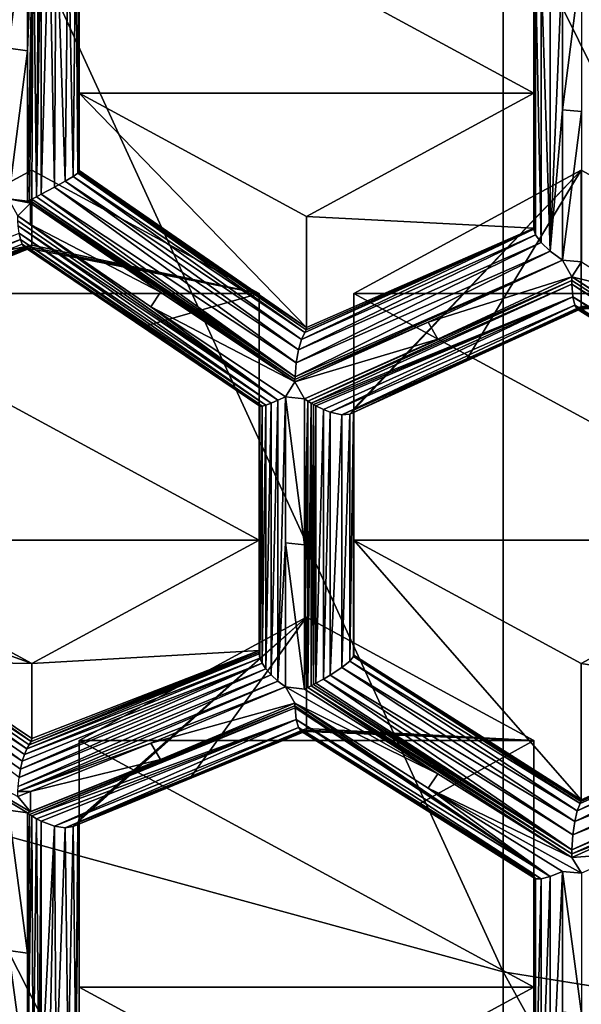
# Model space of a CAD drawing. Header units: metres. Extents: x -27 to 80, y -171 to 27.
# Tile 13 of 117: x -4.38 to -2.9, y -161.86 to -159.26. Entities that reach past the tile are written whole.
import ezdxf

# ---------------------------------------------------------------- set-up
doc = ezdxf.new("R2010")
doc.units = ezdxf.units.M
doc.layers.add('solid_509380_SW0003', color=7, linetype='CONTINUOUS')

msp = doc.modelspace()

# ---------------------------------------------------------------- linework, layer by layer
at = {"layer": 'solid_509380_SW0003'}
for points in [[(-3.105829, -161.772476, 244.898605), (-3.105829, -158.911575, 248.422852), (-4.592201, -158.535446, 248.086533)], [(-4.592201, -161.366028, 244.599655), (-3.105829, -161.772476, 244.898605), (-4.592201, -158.535446, 248.086533)], [(-4.225, -159.453323, 220.33876), (-4.225, -158.980087, 219.613312), (-4.225, -158.802292, 220.101807)], [(-3.025, -159.453323, 220.33876), (-4.225, -159.453323, 220.33876), (-4.225, -158.802292, 220.101807)], [(-3.025, -158.802292, 220.101807), (-3.025, -159.453323, 220.33876), (-4.225, -158.802292, 220.101807)], [(-3.025, -158.802292, 220.101807), (-3.025, -159.126419, 219.211258), (-3.025, -159.453323, 220.33876)], [(-1.566314, -162.019165, 245.080048), (-1.566314, -159.139847, 248.626984), (-3.105829, -158.911575, 248.422852)], [(-3.105829, -161.772476, 244.898605), (-1.566314, -162.019165, 245.080048), (-3.105829, -158.911575, 248.422852)], [(-4.361344, -158.941299, 219.510315), (-4.411765, -159.335098, 219.617416), (-4.411765, -158.934448, 219.529129)], [(-4.361344, -159.341919, 219.598694), (-4.411765, -159.335098, 219.617416), (-4.361344, -158.941299, 219.510315)], [(-4.361344, -159.341919, 219.598694), (-4.361344, -158.941299, 219.510315), (-4.346598, -158.951584, 219.507813)], [(-4.346598, -158.951584, 219.507813), (-4.355688, -159.736206, 219.698822), (-4.361344, -159.739029, 219.701706)], [(-4.361344, -159.341919, 219.598694), (-4.346598, -158.951584, 219.507813), (-4.361344, -159.739029, 219.701706)], [(-4.346598, -158.951584, 219.507813), (-4.349927, -159.733292, 219.696289), (-4.355688, -159.736206, 219.698822)], [(-4.346598, -158.951584, 219.507813), (-4.337505, -159.726959, 219.692062), (-4.349927, -159.733292, 219.696289)], [(-4.346598, -158.951584, 219.507813), (-4.331458, -158.961105, 219.507553), (-4.337505, -159.726959, 219.692062)], [(-4.331458, -158.961105, 219.507553), (-4.328225, -158.963013, 219.507782), (-4.337505, -159.726959, 219.692062)], [(-4.328225, -158.963013, 219.507782), (-4.325, -158.964874, 219.508102), (-4.337505, -159.726959, 219.692062)], [(-4.325, -158.964874, 219.508102), (-4.325001, -159.720474, 219.689453), (-4.337505, -159.726959, 219.692062)], [(-4.325, -158.964874, 219.508102), (-4.304426, -158.975693, 219.512497), (-4.325001, -159.720474, 219.689453)], [(-4.304426, -158.975693, 219.512497), (-4.290499, -159.702026, 219.69072), (-4.325001, -159.720474, 219.689453)], [(-4.304426, -158.975693, 219.512497), (-4.285477, -158.983963, 219.520325), (-4.290499, -159.702026, 219.69072)], [(-4.285477, -158.983963, 219.520325), (-4.261764, -159.685928, 219.703293), (-4.290499, -159.702026, 219.69072)], [(-4.285477, -158.983963, 219.520325), (-4.254225, -158.992859, 219.543808), (-4.261764, -159.685928, 219.703293)], [(-4.254225, -158.992859, 219.543808), (-4.240568, -159.673294, 219.724609), (-4.261764, -159.685928, 219.703293)], [(-4.254225, -158.992859, 219.543808), (-4.233817, -158.99205, 219.573868), (-4.240568, -159.673294, 219.724609)], [(-4.233817, -158.99205, 219.573868), (-4.228157, -159.664948, 219.752029), (-4.240568, -159.673294, 219.724609)], [(-4.233817, -158.99205, 219.573868), (-4.225209, -158.982437, 219.607208), (-4.228157, -159.664948, 219.752029)], [(-4.225209, -158.982437, 219.607208), (-4.225793, -159.662033, 219.764038), (-4.228157, -159.664948, 219.752029)], [(-4.225, -158.980087, 219.613312), (-4.225, -159.320404, 219.689331), (-4.225793, -159.662033, 219.764038)], [(-4.225052, -158.981232, 219.61026), (-4.225, -158.980087, 219.613312), (-4.225793, -159.662033, 219.764038)], [(-4.225209, -158.982437, 219.607208), (-4.225052, -158.981232, 219.61026), (-4.225793, -159.662033, 219.764038)], [(-4.225, -159.453323, 220.33876), (-4.225, -159.320404, 219.689331), (-4.225, -158.980087, 219.613312)], [(-2.94958, -159.097748, 219.080475), (-2.94958, -159.497696, 219.170868), (-2.981488, -159.87056, 219.28363)], [(-2.981342, -159.113831, 219.09845), (-2.94958, -159.097748, 219.080475), (-2.981488, -159.87056, 219.28363)], [(-2.89916, -159.102127, 219.068451), (-2.94958, -159.497696, 219.170868), (-2.94958, -159.097748, 219.080475)], [(-2.89916, -159.50206, 219.158905), (-2.94958, -159.497696, 219.170868), (-2.89916, -159.102127, 219.068451)], [(-3.025, -159.453323, 220.33876), (-3.025, -159.126419, 219.211258), (-3.025, -159.129974, 219.198914)], [(-3.025, -159.453323, 220.33876), (-3.025, -159.129974, 219.198914), (-3.025, -159.131683, 219.186646)], [(-3.020243, -159.13118, 219.155396), (-3.020301, -159.827454, 219.325821), (-3.025, -159.812332, 219.353073)], [(-3.020243, -159.13118, 219.155396), (-3.025, -159.812332, 219.353073), (-3.025, -159.473267, 219.264694)], [(-3.020243, -159.13118, 219.155396), (-3.025, -159.473267, 219.264694), (-3.025, -159.131683, 219.186646)], [(-3.025, -159.453323, 220.33876), (-3.025, -159.131683, 219.186646), (-3.025, -159.473267, 219.264694)], [(-3.020243, -159.13118, 219.155396), (-3.005636, -159.847504, 219.301453), (-3.020301, -159.827454, 219.325821)], [(-3.020243, -159.13118, 219.155396), (-3.005495, -159.125214, 219.124634), (-3.005636, -159.847504, 219.301453)], [(-3.005495, -159.125214, 219.124634), (-2.981488, -159.87056, 219.28363), (-3.005636, -159.847504, 219.301453)], [(-3.005495, -159.125214, 219.124634), (-2.981342, -159.113831, 219.09845), (-2.981488, -159.87056, 219.28363)], [(-4.361344, -159.341919, 219.598694), (-4.411765, -159.732239, 219.720367), (-4.411765, -159.335098, 219.617416)], [(-4.225, -159.320404, 219.689331), (-4.225, -159.658157, 219.776016), (-4.225793, -159.662033, 219.764038)], [(-4.225, -159.453323, 220.33876), (-4.225, -159.658157, 219.776016), (-4.225, -159.320404, 219.689331)], [(-4.361344, -159.341919, 219.598694), (-4.361344, -159.739029, 219.701706), (-4.411765, -159.732239, 219.720367)], [(-4.225, -159.453323, 220.33876), (-3.625, -160.072403, 219.650711), (-4.225, -159.658157, 219.776016)], [(-3.625, -159.778854, 220.457245), (-3.625, -160.072403, 219.650711), (-4.225, -159.453323, 220.33876)], [(-3.025, -159.453323, 220.33876), (-3.625, -159.778854, 220.457245), (-4.225, -159.453323, 220.33876)], [(-3.025, -159.453323, 220.33876), (-3.025, -159.809967, 219.358932), (-3.625, -159.778854, 220.457245)], [(-3.025, -159.453323, 220.33876), (-3.025, -159.473267, 219.264694), (-3.025, -159.809967, 219.358932)], [(-3.025, -159.473267, 219.264694), (-3.025, -159.812332, 219.353073), (-3.025, -159.811096, 219.355972)], [(-3.025, -159.473267, 219.264694), (-3.025, -159.811096, 219.355972), (-3.025, -159.809967, 219.358932)], [(-2.94958, -159.497696, 219.170868), (-2.94958, -159.894226, 219.275314), (-2.981488, -159.87056, 219.28363)], [(-2.89916, -159.50206, 219.158905), (-2.94958, -159.894226, 219.275314), (-2.94958, -159.497696, 219.170868)], [(-2.89916, -159.50206, 219.158905), (-2.89916, -159.89856, 219.263382), (-2.94958, -159.894226, 219.275314)], [(-4.35, -159.656784, 220.412811), (-4.95, -159.9823, 220.531296), (-4.35, -159.854874, 219.868576)], [(-4.35, -159.656784, 220.412811), (-3.75, -159.9823, 220.531296), (-4.95, -159.9823, 220.531296)], [(-4.35, -159.656784, 220.412811), (-4.35, -159.854874, 219.868576), (-3.75, -159.9823, 220.531296)], [(-4.261764, -159.685928, 219.703293), (-4.240568, -159.673294, 219.724609), (-3.638276, -160.104126, 219.6008)], [(-4.240568, -159.673294, 219.724609), (-4.228157, -159.664948, 219.752029), (-3.629645, -160.085403, 219.622818)], [(-4.240568, -159.673294, 219.724609), (-3.629645, -160.085403, 219.622818), (-3.638276, -160.104126, 219.6008)], [(-4.225793, -159.662033, 219.764038), (-3.625, -160.072403, 219.650711), (-4.228157, -159.664948, 219.752029)], [(-4.228157, -159.664948, 219.752029), (-3.626195, -160.078491, 219.636002), (-3.629645, -160.085403, 219.622818)], [(-4.228157, -159.664948, 219.752029), (-3.928158, -159.869675, 219.695969), (-3.626195, -160.078491, 219.636002)], [(-4.228157, -159.664948, 219.752029), (-3.625, -160.072403, 219.650711), (-3.928158, -159.869675, 219.695969)], [(-4.225, -159.658157, 219.776016), (-3.625, -160.072403, 219.650711), (-4.225793, -159.662033, 219.764038)], [(-2.9, -159.656784, 220.412811), (-3.500788, -160.290436, 219.68605), (-3.201396, -160.155884, 219.550323)], [(-2.9, -159.656784, 220.412811), (-3.500197, -160.287964, 219.691833), (-3.500788, -160.290436, 219.68605)], [(-2.9, -159.656784, 220.412811), (-3.5, -160.285706, 219.697693), (-3.500197, -160.287964, 219.691833)], [(-2.9, -159.656784, 220.412811), (-3.5, -159.9823, 220.531296), (-3.5, -160.285706, 219.697693)], [(-2.9, -159.656784, 220.412811), (-2.3, -159.9823, 220.531296), (-3.5, -159.9823, 220.531296)], [(-2.9, -159.656784, 220.412811), (-3.201396, -160.155884, 219.550323), (-2.9, -160.016647, 219.424088)], [(-2.9, -159.656784, 220.412811), (-2.9, -160.016647, 219.424088), (-2.3, -159.9823, 220.531296)], [(-4.325001, -159.720474, 219.689453), (-4.290499, -159.702026, 219.69072), (-3.651918, -160.165115, 219.577072)], [(-4.290499, -159.702026, 219.69072), (-4.261764, -159.685928, 219.703293), (-3.646022, -160.131363, 219.584717)], [(-4.290499, -159.702026, 219.69072), (-3.646022, -160.131363, 219.584717), (-3.651918, -160.165115, 219.577072)], [(-4.261764, -159.685928, 219.703293), (-3.638276, -160.104126, 219.6008), (-3.646022, -160.131363, 219.584717)], [(-4.349927, -159.733292, 219.696289), (-4.337505, -159.726959, 219.692062), (-3.655123, -160.202637, 219.579681)], [(-4.337505, -159.726959, 219.692062), (-4.325001, -159.720474, 219.689453), (-3.655123, -160.202637, 219.579681)], [(-4.325001, -159.720474, 219.689453), (-3.651918, -160.165115, 219.577072), (-3.655123, -160.202637, 219.579681)], [(-4.353819, -159.744232, 219.700119), (-4.386555, -159.777802, 219.722855), (-4.411765, -159.732239, 219.720367)], [(-4.353819, -159.744232, 219.700119), (-4.411765, -159.732239, 219.720367), (-4.361344, -159.739029, 219.701706)], [(-4.353819, -159.744232, 219.700119), (-4.353832, -159.8004, 219.715973), (-4.386555, -159.777802, 219.722855)], [(-4.353819, -159.744232, 219.700119), (-4.361344, -159.739029, 219.701706), (-4.355688, -159.736206, 219.698822)], [(-4.355688, -159.736206, 219.698822), (-4.349927, -159.733292, 219.696289), (-3.655347, -160.209274, 219.581284)], [(-4.355688, -159.736206, 219.698822), (-3.655347, -160.209274, 219.581284), (-3.655462, -160.215851, 219.583221)], [(-4.010546, -159.97879, 219.635132), (-4.355688, -159.736206, 219.698822), (-3.655462, -160.215851, 219.583221)], [(-4.010546, -159.97879, 219.635132), (-4.353819, -159.744232, 219.700119), (-4.355688, -159.736206, 219.698822)], [(-4.010546, -159.97879, 219.635132), (-4.353832, -159.8004, 219.715973), (-4.353819, -159.744232, 219.700119)], [(-4.349927, -159.733292, 219.696289), (-3.655123, -160.202637, 219.579681), (-3.655347, -160.209274, 219.581284)], [(-3.701005, -160.264191, 219.616959), (-4.386549, -159.790894, 219.727402), (-4.386555, -159.777802, 219.722855)], [(-4.353832, -159.8004, 219.715973), (-3.701005, -160.264191, 219.616959), (-4.386555, -159.777802, 219.722855)], [(-3.625, -159.778854, 220.457245), (-3.025, -159.809967, 219.358932), (-3.625, -160.072403, 219.650711)], [(-3.701005, -160.264191, 219.616959), (-4.386001, -159.803375, 219.7332), (-4.386549, -159.790894, 219.727402)], [(-3.7184, -160.271606, 219.633118), (-4.383759, -159.823364, 219.74614), (-4.386001, -159.803375, 219.7332)], [(-3.7184, -160.271606, 219.633118), (-4.386001, -159.803375, 219.7332), (-3.701005, -160.264191, 219.616959)], [(-4.353832, -159.8004, 219.715973), (-4.035759, -160.017593, 219.656204), (-3.701005, -160.264191, 219.616959)], [(-4.010546, -159.97879, 219.635132), (-4.035759, -160.017593, 219.656204), (-4.353832, -159.8004, 219.715973)], [(-4.383759, -159.823364, 219.74614), (-4.380121, -159.83963, 219.761581), (-5.05, -160.092163, 220.125809)], [(-3.732288, -160.276749, 219.651764), (-4.380121, -159.83963, 219.761581), (-4.383759, -159.823364, 219.74614)], [(-3.732288, -160.276749, 219.651764), (-4.383759, -159.823364, 219.74614), (-3.7184, -160.271606, 219.633118)], [(-3.020301, -159.827454, 219.325821), (-3.646022, -160.131363, 219.584717), (-3.638276, -160.104126, 219.6008)], [(-3.020301, -159.827454, 219.325821), (-3.005636, -159.847504, 219.301453), (-3.646022, -160.131363, 219.584717)], [(-3.638276, -160.104126, 219.6008), (-3.629645, -160.085403, 219.622818), (-3.025, -159.812332, 219.353073)], [(-3.020301, -159.827454, 219.325821), (-3.638276, -160.104126, 219.6008), (-3.025, -159.812332, 219.353073)], [(-3.629645, -160.085403, 219.622818), (-3.025, -159.809967, 219.358932), (-3.32834, -159.950058, 219.486069)], [(-3.626195, -160.078491, 219.636002), (-3.025, -159.809967, 219.358932), (-3.629645, -160.085403, 219.622818)], [(-3.629645, -160.085403, 219.622818), (-3.025, -159.811096, 219.355972), (-3.025, -159.812332, 219.353073)], [(-3.629645, -160.085403, 219.622818), (-3.32834, -159.950058, 219.486069), (-3.025, -159.811096, 219.355972)], [(-3.625, -160.072403, 219.650711), (-3.025, -159.809967, 219.358932), (-3.626195, -160.078491, 219.636002)], [(-3.32834, -159.950058, 219.486069), (-3.025, -159.809967, 219.358932), (-3.025, -159.811096, 219.355972)], [(-4.380121, -159.83963, 219.761581), (-5.013896, -160.107513, 220.137894), (-5.05, -160.092163, 220.125809)], [(-4.380121, -159.83963, 219.761581), (-4.375324, -159.851929, 219.778763), (-5.013896, -160.107513, 220.137894)], [(-4.375324, -159.851929, 219.778763), (-4.369638, -159.860046, 219.796875), (-5.013896, -160.107513, 220.137894)], [(-4.35, -159.854874, 219.868576), (-4.652596, -159.979874, 220.035919), (-4.963321, -160.110184, 220.184433)], [(-4.351736, -159.860458, 219.850281), (-4.35, -159.854874, 219.868576), (-4.963321, -160.110184, 220.184433)], [(-4.95, -159.9823, 220.531296), (-4.652596, -159.979874, 220.035919), (-4.35, -159.854874, 219.868576)], [(-3.742257, -160.279526, 219.67186), (-4.375324, -159.851929, 219.778763), (-4.380121, -159.83963, 219.761581)], [(-3.742257, -160.279526, 219.67186), (-4.380121, -159.83963, 219.761581), (-3.732288, -160.276749, 219.651764)], [(-3.74813, -160.279968, 219.692368), (-4.369638, -159.860046, 219.796875), (-4.375324, -159.851929, 219.778763)], [(-3.74813, -160.279968, 219.692368), (-4.375324, -159.851929, 219.778763), (-3.742257, -160.279526, 219.67186)], [(-3.75, -159.9823, 220.531296), (-4.35, -159.854874, 219.868576), (-4.351736, -159.860458, 219.850281)], [(-3.005636, -159.847504, 219.301453), (-3.651918, -160.165115, 219.577072), (-3.646022, -160.131363, 219.584717)], [(-3.005636, -159.847504, 219.301453), (-2.981488, -159.87056, 219.28363), (-3.651918, -160.165115, 219.577072)], [(-4.369638, -159.860046, 219.796875), (-4.984292, -160.113251, 220.158569), (-5.013896, -160.107513, 220.137894)], [(-4.369638, -159.860046, 219.796875), (-4.363328, -159.863922, 219.815216), (-4.984292, -160.113251, 220.158569)], [(-4.356705, -159.863708, 219.832962), (-4.963321, -160.110184, 220.184433), (-4.984292, -160.113251, 220.158569)], [(-4.363328, -159.863922, 219.815216), (-4.356705, -159.863708, 219.832962), (-4.984292, -160.113251, 220.158569)], [(-4.356705, -159.863708, 219.832962), (-4.351736, -159.860458, 219.850281), (-4.963321, -160.110184, 220.184433)], [(-3.74813, -160.279968, 219.692368), (-4.363328, -159.863922, 219.815216), (-4.369638, -159.860046, 219.796875)], [(-4.054954, -160.069687, 219.776413), (-4.356705, -159.863708, 219.832962), (-4.363328, -159.863922, 219.815216)], [(-3.74813, -160.279968, 219.692368), (-3.75, -160.27832, 219.712082), (-4.363328, -159.863922, 219.815216)], [(-3.75, -160.27652, 219.72142), (-4.363328, -159.863922, 219.815216), (-3.75, -160.27832, 219.712082)], [(-3.75, -160.273666, 219.730789), (-4.054954, -160.069687, 219.776413), (-4.363328, -159.863922, 219.815216)], [(-3.75, -160.27652, 219.72142), (-3.75, -160.273666, 219.730789), (-4.363328, -159.863922, 219.815216)], [(-3.75, -159.9823, 220.531296), (-4.351736, -159.860458, 219.850281), (-4.356705, -159.863708, 219.832962)], [(-3.75, -159.9823, 220.531296), (-4.356705, -159.863708, 219.832962), (-4.054954, -160.069687, 219.776413)], [(-3.928158, -159.869675, 219.695969), (-3.625, -160.072403, 219.650711), (-3.626195, -160.078491, 219.636002)], [(-2.981488, -159.87056, 219.28363), (-3.655123, -160.202637, 219.579681), (-3.651918, -160.165115, 219.577072)], [(-2.981488, -159.87056, 219.28363), (-2.94958, -159.894226, 219.275314), (-3.655123, -160.202637, 219.579681)], [(-2.94958, -159.894226, 219.275314), (-3.655347, -160.209274, 219.581284), (-3.655123, -160.202637, 219.579681)], [(-2.94958, -159.894226, 219.275314), (-3.303892, -160.058243, 219.42276), (-3.655347, -160.209274, 219.581284)], [(-2.94958, -159.894226, 219.275314), (-2.92437, -159.938507, 219.281296), (-3.303892, -160.058243, 219.42276)], [(-2.89916, -159.89856, 219.263382), (-2.92437, -159.938507, 219.281296), (-2.94958, -159.894226, 219.275314)], [(-2.781352, -159.973953, 219.255066), (-2.92437, -159.938507, 219.281296), (-2.89916, -159.89856, 219.263382)], [(-3.630252, -160.260193, 219.589066), (-3.27868, -160.102554, 219.42868), (-2.9244, -159.948395, 219.284576)], [(-3.62147, -160.266068, 219.588501), (-3.630252, -160.260193, 219.589066), (-2.9244, -159.948395, 219.284576)], [(-3.62147, -160.266068, 219.588501), (-2.9244, -159.948395, 219.284576), (-2.92423, -159.957962, 219.288605)], [(-3.612534, -160.271637, 219.588684), (-3.62147, -160.266068, 219.588501), (-2.92423, -159.957962, 219.288605)], [(-3.612534, -160.271637, 219.588684), (-2.92423, -159.957962, 219.288605), (-2.9217, -159.990921, 219.310638)], [(-3.303892, -160.058243, 219.42276), (-2.92437, -159.938507, 219.281296), (-3.27868, -160.102554, 219.42868)], [(-3.27868, -160.102554, 219.42868), (-2.92437, -159.938507, 219.281296), (-2.9244, -159.948395, 219.284576)], [(-2.236281, -160.390396, 219.263), (-2.9244, -159.948395, 219.284576), (-2.92437, -159.938507, 219.281296)], [(-2.236281, -160.390396, 219.263), (-2.92423, -159.957962, 219.288605), (-2.9244, -159.948395, 219.284576)], [(-2.781353, -160.029968, 219.271408), (-2.236281, -160.390396, 219.263), (-2.92437, -159.938507, 219.281296)], [(-2.781352, -159.973953, 219.255066), (-2.781353, -160.029968, 219.271408), (-2.92437, -159.938507, 219.281296)], [(-2.25262, -160.397537, 219.273911), (-2.9217, -159.990921, 219.310638), (-2.92423, -159.957962, 219.288605)], [(-2.25262, -160.397537, 219.273911), (-2.92423, -159.957962, 219.288605), (-2.236281, -160.390396, 219.263)], [(-4.95, -159.9823, 220.531296), (-3.75, -159.9823, 220.531296), (-3.75, -160.633331, 220.76825)], [(-4.95, -159.9823, 220.531296), (-3.75, -160.633331, 220.76825), (-4.95, -160.633331, 220.76825)], [(-3.75, -159.9823, 220.531296), (-4.054954, -160.069687, 219.776413), (-3.75, -160.273666, 219.730789)], [(-4.010546, -159.97879, 219.635132), (-3.655462, -160.215851, 219.583221), (-4.035759, -160.017593, 219.656204)], [(-3.75, -159.9823, 220.531296), (-3.75, -160.273666, 219.730789), (-3.75, -160.633331, 220.76825)], [(-3.5, -159.9823, 220.531296), (-3.5, -160.936752, 219.934647), (-3.5, -160.285706, 219.697693)], [(-3.5, -159.9823, 220.531296), (-3.5, -160.633331, 220.76825), (-3.5, -160.936752, 219.934647)], [(-3.5, -159.9823, 220.531296), (-2.3, -159.9823, 220.531296), (-2.3, -160.633331, 220.76825)], [(-3.5, -159.9823, 220.531296), (-2.3, -160.633331, 220.76825), (-3.5, -160.633331, 220.76825)], [(-2.3, -159.9823, 220.531296), (-2.900755, -160.020477, 219.412292), (-2.90298, -160.023346, 219.40065)], [(-2.3, -159.9823, 220.531296), (-2.90298, -160.023346, 219.40065), (-2.602469, -160.213959, 219.384216)], [(-2.3, -159.9823, 220.531296), (-2.9, -160.016647, 219.424088), (-2.900755, -160.020477, 219.412292)], [(-3.606264, -160.275314, 219.589264), (-3.612534, -160.271637, 219.588684), (-2.9217, -159.990921, 219.310638)], [(-3.606264, -160.275314, 219.589264), (-2.9217, -159.990921, 219.310638), (-3.6, -160.278793, 219.590179)], [(-2.9217, -159.990921, 219.310638), (-3.580364, -160.288467, 219.595398), (-3.6, -160.278793, 219.590179)], [(-2.9217, -159.990921, 219.310638), (-3.562085, -160.2957, 219.603561), (-3.580364, -160.288467, 219.595398)], [(-2.9217, -159.990921, 219.310638), (-2.916795, -160.013245, 219.33902), (-3.562085, -160.2957, 219.603561)], [(-2.916795, -160.013245, 219.33902), (-3.531426, -160.302795, 219.626678), (-3.562085, -160.2957, 219.603561)], [(-2.916795, -160.013245, 219.33902), (-2.910275, -160.024017, 219.370178), (-3.531426, -160.302795, 219.626678)], [(-2.278983, -160.406876, 219.301926), (-2.916795, -160.013245, 219.33902), (-2.9217, -159.990921, 219.310638)], [(-2.267009, -160.403076, 219.287094), (-2.9217, -159.990921, 219.310638), (-2.25262, -160.397537, 219.273911)], [(-2.278983, -160.406876, 219.301926), (-2.9217, -159.990921, 219.310638), (-2.267009, -160.403076, 219.287094)], [(-2.294852, -160.409286, 219.333939), (-2.910275, -160.024017, 219.370178), (-2.916795, -160.013245, 219.33902)], [(-2.294852, -160.409286, 219.333939), (-2.916795, -160.013245, 219.33902), (-2.278983, -160.406876, 219.301926)], [(-4.035759, -160.017593, 219.656204), (-3.680672, -160.254669, 219.604233), (-3.701005, -160.264191, 219.616959)], [(-3.655462, -160.215851, 219.583221), (-3.680672, -160.254669, 219.604233), (-4.035759, -160.017593, 219.656204)], [(-2.910275, -160.024017, 219.370178), (-3.510704, -160.300659, 219.655212), (-3.531426, -160.302795, 219.626678)], [(-2.9, -160.016647, 219.424088), (-3.201396, -160.155884, 219.550323), (-3.510704, -160.300659, 219.655212)], [(-2.900755, -160.020477, 219.412292), (-2.9, -160.016647, 219.424088), (-3.510704, -160.300659, 219.655212)], [(-2.90298, -160.023346, 219.40065), (-2.900755, -160.020477, 219.412292), (-3.510704, -160.300659, 219.655212)], [(-2.910275, -160.024017, 219.370178), (-2.90298, -160.023346, 219.40065), (-3.510704, -160.300659, 219.655212)], [(-2.602469, -160.213959, 219.384216), (-2.90298, -160.023346, 219.40065), (-2.910275, -160.024017, 219.370178)], [(-2.294852, -160.409286, 219.333939), (-2.3, -160.405487, 219.366043), (-2.910275, -160.024017, 219.370178)], [(-2.3, -160.404007, 219.37204), (-2.910275, -160.024017, 219.370178), (-2.3, -160.405487, 219.366043)], [(-2.3, -160.402069, 219.377975), (-2.602469, -160.213959, 219.384216), (-2.910275, -160.024017, 219.370178)], [(-2.3, -160.404007, 219.37204), (-2.3, -160.402069, 219.377975), (-2.910275, -160.024017, 219.370178)], [(-3.303892, -160.058243, 219.42276), (-3.27868, -160.102554, 219.42868), (-3.655462, -160.215851, 219.583221)], [(-3.303892, -160.058243, 219.42276), (-3.655462, -160.215851, 219.583221), (-3.655347, -160.209274, 219.581284)], [(-3.655462, -160.215851, 219.583221), (-3.27868, -160.102554, 219.42868), (-3.630252, -160.260193, 219.589066)], [(-3.201396, -160.155884, 219.550323), (-3.500788, -160.290436, 219.68605), (-3.510704, -160.300659, 219.655212)], [(-3.655462, -160.215851, 219.583221), (-3.630252, -160.260193, 219.589066), (-3.680672, -160.254669, 219.604233)], [(-3.75, -160.27652, 219.72142), (-3.75, -160.924698, 219.967743), (-3.75, -160.273666, 219.730789)], [(-3.75, -160.633331, 220.76825), (-3.75, -160.273666, 219.730789), (-3.75, -160.924698, 219.967743)], [(-3.7184, -160.271606, 219.633118), (-3.718399, -160.989044, 219.894241), (-3.732288, -160.973129, 219.905228)], [(-3.732288, -160.276749, 219.651764), (-3.7184, -160.271606, 219.633118), (-3.732288, -160.973129, 219.905228)], [(-3.7184, -160.271606, 219.633118), (-3.701005, -160.264191, 219.616959), (-3.718399, -160.989044, 219.894241)], [(-3.701005, -160.264191, 219.616959), (-3.701006, -161.005127, 219.886627), (-3.718399, -160.989044, 219.894241)], [(-3.680672, -160.254669, 219.604233), (-3.680672, -160.640121, 219.736786), (-3.701006, -161.005127, 219.886627)], [(-3.701005, -160.264191, 219.616959), (-3.680672, -160.254669, 219.604233), (-3.701006, -161.005127, 219.886627)], [(-3.630252, -160.64563, 219.721634), (-3.680672, -160.254669, 219.604233), (-3.630252, -160.260193, 219.589066)], [(-3.630252, -160.64563, 219.721634), (-3.680672, -160.640121, 219.736786), (-3.680672, -160.254669, 219.604233)], [(-3.630252, -160.64563, 219.721634), (-3.630252, -160.260193, 219.589066), (-3.62147, -160.266068, 219.588501)], [(-3.630252, -161.026108, 219.867844), (-3.62147, -160.266068, 219.588501), (-3.62147, -161.021973, 219.863632)], [(-3.630252, -160.64563, 219.721634), (-3.62147, -160.266068, 219.588501), (-3.630252, -161.026108, 219.867844)], [(-3.62147, -161.021973, 219.863632), (-3.62147, -160.266068, 219.588501), (-3.612534, -160.271637, 219.588684)], [(-3.62147, -161.021973, 219.863632), (-3.612534, -160.271637, 219.588684), (-3.612534, -161.017578, 219.860184)], [(-3.612534, -161.017578, 219.860184), (-3.612534, -160.271637, 219.588684), (-3.606264, -160.275314, 219.589264)], [(-3.75, -160.27652, 219.72142), (-3.75, -160.928528, 219.958725), (-3.75, -160.924698, 219.967743)], [(-3.75, -160.27652, 219.72142), (-3.75, -160.27832, 219.712082), (-3.75, -160.928528, 219.958725)], [(-3.75, -160.27832, 219.712082), (-3.75, -160.933151, 219.950424), (-3.75, -160.928528, 219.958725)], [(-3.75, -160.607574, 219.826218), (-3.75, -160.933151, 219.950424), (-3.75, -160.27832, 219.712082)], [(-3.74813, -160.279968, 219.692368), (-3.75, -160.607574, 219.826218), (-3.75, -160.27832, 219.712082)], [(-3.74813, -160.279968, 219.692368), (-3.74813, -160.94455, 219.934265), (-3.75, -160.933151, 219.950424)], [(-3.74813, -160.279968, 219.692368), (-3.75, -160.933151, 219.950424), (-3.75, -160.607574, 219.826218)], [(-3.742257, -160.279526, 219.67186), (-3.742257, -160.958084, 219.918839), (-3.74813, -160.94455, 219.934265)], [(-3.74813, -160.279968, 219.692368), (-3.742257, -160.279526, 219.67186), (-3.74813, -160.94455, 219.934265)], [(-3.732288, -160.276749, 219.651764), (-3.732288, -160.973129, 219.905228), (-3.742257, -160.958084, 219.918839)], [(-3.742257, -160.279526, 219.67186), (-3.732288, -160.276749, 219.651764), (-3.742257, -160.958084, 219.918839)], [(-3.612534, -161.017578, 219.860184), (-3.606264, -160.275314, 219.589264), (-3.606264, -161.014404, 219.858261)], [(-3.606264, -161.014404, 219.858261), (-3.606264, -160.275314, 219.589264), (-3.6, -160.278793, 219.590179)], [(-3.606264, -161.014404, 219.858261), (-3.6, -160.278793, 219.590179), (-3.6, -161.011139, 219.856735)], [(-3.6, -161.011139, 219.856735), (-3.6, -160.278793, 219.590179), (-3.580364, -160.288467, 219.595398)], [(-3.6, -161.011139, 219.856735), (-3.580364, -160.288467, 219.595398), (-3.580364, -161.000381, 219.854507)], [(-3.580364, -161.000381, 219.854507), (-3.580364, -160.288467, 219.595398), (-3.562085, -160.2957, 219.603561)], [(-3.580364, -161.000381, 219.854507), (-3.562085, -160.2957, 219.603561), (-3.562085, -160.989594, 219.856125)], [(-3.562085, -160.989594, 219.856125), (-3.562085, -160.2957, 219.603561), (-3.531426, -160.302795, 219.626678)], [(-3.531426, -160.969299, 219.869278), (-3.531426, -160.302795, 219.626678), (-3.510704, -160.300659, 219.655212)], [(-3.531426, -160.969299, 219.869278), (-3.510704, -160.300659, 219.655212), (-3.510704, -160.952591, 219.892502)], [(-3.510704, -160.952591, 219.892502), (-3.510704, -160.300659, 219.655212), (-3.500788, -160.290436, 219.68605)], [(-3.510704, -160.952591, 219.892502), (-3.500788, -160.290436, 219.68605), (-3.500788, -160.940613, 219.922699)], [(-3.500197, -160.287964, 219.691833), (-3.500788, -160.940613, 219.922699), (-3.500788, -160.290436, 219.68605)], [(-3.500197, -160.287964, 219.691833), (-3.500197, -160.938782, 219.928711), (-3.500788, -160.940613, 219.922699)], [(-3.5, -160.285706, 219.697693), (-3.5, -160.613037, 219.811188), (-3.500197, -160.938782, 219.928711)], [(-3.500197, -160.287964, 219.691833), (-3.5, -160.285706, 219.697693), (-3.500197, -160.938782, 219.928711)], [(-3.5, -160.285706, 219.697693), (-3.5, -160.936752, 219.934647), (-3.5, -160.613037, 219.811188)], [(-3.562085, -160.989594, 219.856125), (-3.531426, -160.302795, 219.626678), (-3.531426, -160.969299, 219.869278)], [(-4.95, -160.633331, 220.76825), (-4.35, -160.958862, 220.886734), (-4.95, -160.742691, 220.467789)], [(-4.95, -160.633331, 220.76825), (-3.75, -160.633331, 220.76825), (-4.35, -160.958862, 220.886734)], [(-4.35, -160.958862, 220.886734), (-3.75, -160.633331, 220.76825), (-3.75, -160.924698, 219.967743)], [(-3.5, -160.613037, 219.811188), (-3.5, -160.936752, 219.934647), (-3.500197, -160.938782, 219.928711)], [(-3.5, -160.633331, 220.76825), (-2.9, -161.318726, 219.89801), (-3.5, -160.936752, 219.934647)], [(-3.5, -160.633331, 220.76825), (-2.9, -160.958862, 220.886734), (-2.9, -161.318726, 219.89801)], [(-3.5, -160.633331, 220.76825), (-2.3, -160.633331, 220.76825), (-2.9, -160.958862, 220.886734)], [(-2.9, -160.958862, 220.886734), (-2.3, -160.633331, 220.76825), (-2.3, -161.053116, 219.614944)], [(-3.680672, -160.640121, 219.736786), (-3.680672, -161.020599, 219.882996), (-3.701006, -161.005127, 219.886627)], [(-3.630252, -161.026108, 219.867844), (-3.680672, -161.020599, 219.882996), (-3.680672, -160.640121, 219.736786)], [(-3.630252, -160.64563, 219.721634), (-3.630252, -161.026108, 219.867844), (-3.680672, -160.640121, 219.736786)], [(-4.35, -160.958862, 220.886734), (-4.652596, -160.953613, 220.390335), (-4.95, -160.742691, 220.467789)], [(-4.363328, -161.184311, 220.295792), (-4.984292, -160.772598, 220.39856), (-4.96332, -160.758331, 220.420334)], [(-4.96332, -160.758331, 220.420334), (-4.951881, -160.748291, 220.449234), (-4.351736, -161.164429, 220.324875)], [(-4.96332, -160.758331, 220.420334), (-4.351736, -161.164429, 220.324875), (-4.356705, -161.173065, 220.309525)], [(-4.363328, -161.184311, 220.295792), (-4.96332, -160.758331, 220.420334), (-4.356705, -161.173065, 220.309525)], [(-4.951881, -160.748291, 220.449234), (-4.652596, -160.953613, 220.390335), (-4.351736, -161.164429, 220.324875)], [(-4.375325, -161.216919, 220.275574), (-5.013896, -160.790298, 220.386398), (-4.984292, -160.772598, 220.39856)], [(-4.38012, -161.237381, 220.270325), (-4.383759, -161.259781, 220.268951), (-5.013896, -160.790298, 220.386398)], [(-4.375325, -161.216919, 220.275574), (-4.38012, -161.237381, 220.270325), (-5.013896, -160.790298, 220.386398)], [(-4.369639, -161.199066, 220.284241), (-4.375325, -161.216919, 220.275574), (-4.984292, -160.772598, 220.39856)], [(-4.363328, -161.184311, 220.295792), (-4.369639, -161.199066, 220.284241), (-4.984292, -160.772598, 220.39856)], [(-3.625, -160.836792, 220.8423), (-4.225793, -161.371857, 220.386368), (-4.228157, -161.37735, 220.37529)], [(-3.625, -160.836792, 220.8423), (-4.228157, -161.37735, 220.37529), (-3.928158, -161.256546, 220.200745)], [(-3.625, -160.836792, 220.8423), (-4.225, -161.367126, 220.398026), (-4.225793, -161.371857, 220.386368)], [(-3.625, -160.836792, 220.8423), (-4.225, -161.162308, 220.960785), (-4.225, -161.367126, 220.398026)], [(-3.625, -160.836792, 220.8423), (-3.025, -161.162308, 220.960785), (-4.225, -161.162308, 220.960785)], [(-3.625, -160.836792, 220.8423), (-3.928158, -161.256546, 220.200745), (-3.625, -161.130341, 220.035767)], [(-3.625, -160.836792, 220.8423), (-3.625, -161.130341, 220.035767), (-3.025, -161.162308, 220.960785)], [(-3.75, -160.924698, 219.967743), (-4.356705, -161.173065, 220.309525), (-4.351736, -161.164429, 220.324875)], [(-4.054954, -161.05162, 220.133804), (-4.356705, -161.173065, 220.309525), (-3.75, -160.924698, 219.967743)], [(-3.75, -160.924698, 219.967743), (-4.351736, -161.164429, 220.324875), (-4.35, -161.156937, 220.342499)], [(-4.35, -160.958862, 220.886734), (-3.75, -160.924698, 219.967743), (-4.35, -161.156937, 220.342499)], [(-3.75, -160.928528, 219.958725), (-4.054954, -161.05162, 220.133804), (-3.75, -160.924698, 219.967743)], [(-3.74813, -160.94455, 219.934265), (-4.369639, -161.199066, 220.284241), (-4.363328, -161.184311, 220.295792)], [(-3.74813, -160.94455, 219.934265), (-3.742257, -160.958084, 219.918839), (-4.369639, -161.199066, 220.284241)], [(-3.75, -160.933151, 219.950424), (-4.363328, -161.184311, 220.295792), (-4.356705, -161.173065, 220.309525)], [(-3.75, -160.933151, 219.950424), (-3.74813, -160.94455, 219.934265), (-4.363328, -161.184311, 220.295792)], [(-3.75, -160.928528, 219.958725), (-4.356705, -161.173065, 220.309525), (-4.054954, -161.05162, 220.133804)], [(-3.75, -160.928528, 219.958725), (-3.75, -160.933151, 219.950424), (-4.356705, -161.173065, 220.309525)], [(-3.510704, -160.952591, 219.892502), (-3.500788, -160.940613, 219.922699), (-2.90298, -161.328659, 219.875732)], [(-3.500197, -160.938782, 219.928711), (-2.9, -161.318726, 219.89801), (-3.500788, -160.940613, 219.922699)], [(-3.500788, -160.940613, 219.922699), (-2.900755, -161.32338, 219.886505), (-2.90298, -161.328659, 219.875732)], [(-3.500788, -160.940613, 219.922699), (-3.201396, -161.13092, 219.905212), (-2.900755, -161.32338, 219.886505)], [(-3.500788, -160.940613, 219.922699), (-2.9, -161.318726, 219.89801), (-3.201396, -161.13092, 219.905212)], [(-3.5, -160.936752, 219.934647), (-2.9, -161.318726, 219.89801), (-3.500197, -160.938782, 219.928711)], [(-4.652596, -160.953613, 220.390335), (-4.35, -161.156937, 220.342499), (-4.351736, -161.164429, 220.324875)], [(-4.35, -160.958862, 220.886734), (-4.35, -161.156937, 220.342499), (-4.652596, -160.953613, 220.390335)], [(-3.732288, -160.973129, 219.905228), (-4.383759, -161.259781, 220.268951), (-4.38012, -161.237381, 220.270325)], [(-3.732288, -160.973129, 219.905228), (-3.718399, -160.989044, 219.894241), (-4.383759, -161.259781, 220.268951)], [(-3.742257, -160.958084, 219.918839), (-4.38012, -161.237381, 220.270325), (-4.375325, -161.216919, 220.275574)], [(-3.742257, -160.958084, 219.918839), (-3.732288, -160.973129, 219.905228), (-4.38012, -161.237381, 220.270325)], [(-3.742257, -160.958084, 219.918839), (-4.375325, -161.216919, 220.275574), (-4.369639, -161.199066, 220.284241)], [(-3.562085, -160.989594, 219.856125), (-3.531426, -160.969299, 219.869278), (-2.916795, -161.376007, 219.835022)], [(-3.531426, -160.969299, 219.869278), (-3.510704, -160.952591, 219.892502), (-2.910275, -161.347733, 219.851974)], [(-3.531426, -160.969299, 219.869278), (-2.910275, -161.347733, 219.851974), (-2.916795, -161.376007, 219.835022)], [(-3.510704, -160.952591, 219.892502), (-2.90298, -161.328659, 219.875732), (-2.910275, -161.347733, 219.851974)], [(-2.9, -160.958862, 220.886734), (-2.3, -161.053116, 219.614944), (-2.9, -161.318726, 219.89801)], [(-3.718399, -160.989044, 219.894241), (-4.386001, -161.283401, 220.271881), (-4.383759, -161.259781, 220.268951)], [(-3.718399, -160.989044, 219.894241), (-3.701006, -161.005127, 219.886627), (-4.386001, -161.283401, 220.271881)], [(-3.6, -161.011139, 219.856735), (-3.580364, -161.000381, 219.854507), (-2.92423, -161.45076, 219.83194)], [(-3.580364, -161.000381, 219.854507), (-3.562085, -160.989594, 219.856125), (-2.9217, -161.411346, 219.827637)], [(-3.580364, -161.000381, 219.854507), (-2.9217, -161.411346, 219.827637), (-2.92423, -161.45076, 219.83194)], [(-3.562085, -160.989594, 219.856125), (-2.916795, -161.376007, 219.835022), (-2.9217, -161.411346, 219.827637)], [(-3.701006, -161.005127, 219.886627), (-4.386549, -161.296692, 220.275467), (-4.386001, -161.283401, 220.271881)], [(-3.701006, -161.005127, 219.886627), (-3.680672, -161.020599, 219.882996), (-4.386549, -161.296692, 220.275467)], [(-3.680672, -161.020599, 219.882996), (-4.035759, -161.168808, 220.075211), (-4.386549, -161.296692, 220.275467)], [(-3.680672, -161.020599, 219.882996), (-3.655462, -161.063843, 219.891876), (-4.035759, -161.168808, 220.075211)], [(-3.27868, -161.249969, 219.846298), (-3.655462, -161.063843, 219.891876), (-3.680672, -161.020599, 219.882996)], [(-3.27868, -161.249969, 219.846298), (-3.680672, -161.020599, 219.882996), (-3.630252, -161.026108, 219.867844)], [(-3.27868, -161.249969, 219.846298), (-3.630252, -161.026108, 219.867844), (-3.62147, -161.021973, 219.863632)], [(-3.62147, -161.021973, 219.863632), (-3.612534, -161.017578, 219.860184), (-2.9244, -161.460678, 219.835007)], [(-3.62147, -161.021973, 219.863632), (-2.9244, -161.460678, 219.835007), (-2.92437, -161.470367, 219.838852)], [(-3.27868, -161.249969, 219.846298), (-3.62147, -161.021973, 219.863632), (-2.92437, -161.470367, 219.838852)], [(-3.612534, -161.017578, 219.860184), (-3.606264, -161.014404, 219.858261), (-2.92423, -161.45076, 219.83194)], [(-3.612534, -161.017578, 219.860184), (-2.92423, -161.45076, 219.83194), (-2.9244, -161.460678, 219.835007)], [(-3.606264, -161.014404, 219.858261), (-3.6, -161.011139, 219.856735), (-2.92423, -161.45076, 219.83194)], [(-2.90298, -161.328659, 219.875732), (-2.3, -161.053116, 219.614944), (-2.602469, -161.193207, 219.740631)], [(-2.900755, -161.32338, 219.886505), (-2.3, -161.053116, 219.614944), (-2.90298, -161.328659, 219.875732)], [(-2.9, -161.318726, 219.89801), (-2.3, -161.053116, 219.614944), (-2.900755, -161.32338, 219.886505)], [(-3.655347, -161.070114, 219.894608), (-4.355688, -161.356964, 220.288727), (-4.361344, -161.352951, 220.289124)], [(-4.353819, -161.349991, 220.284561), (-3.655347, -161.070114, 219.894608), (-4.361344, -161.352951, 220.289124)], [(-3.655347, -161.070114, 219.894608), (-3.655123, -161.076233, 219.897644), (-4.355688, -161.356964, 220.288727)], [(-3.655123, -161.076233, 219.897644), (-4.349927, -161.360809, 220.288651), (-4.355688, -161.356964, 220.288727)], [(-4.353819, -161.349991, 220.284561), (-4.010546, -161.212067, 220.084), (-3.655347, -161.070114, 219.894608)], [(-3.655123, -161.076233, 219.897644), (-3.651917, -161.106659, 219.919754), (-4.349927, -161.360809, 220.288651)], [(-4.035759, -161.168808, 220.075211), (-3.655462, -161.063843, 219.891876), (-4.010546, -161.212067, 220.084)], [(-4.010546, -161.212067, 220.084), (-3.655462, -161.063843, 219.891876), (-3.655347, -161.070114, 219.894608)], [(-2.981489, -161.52092, 219.884308), (-3.655347, -161.070114, 219.894608), (-3.655462, -161.063843, 219.891876)], [(-3.303892, -161.287704, 219.870255), (-2.981489, -161.52092, 219.884308), (-3.655462, -161.063843, 219.891876)], [(-3.27868, -161.249969, 219.846298), (-3.303892, -161.287704, 219.870255), (-3.655462, -161.063843, 219.891876)], [(-2.981489, -161.52092, 219.884308), (-3.655123, -161.076233, 219.897644), (-3.655347, -161.070114, 219.894608)], [(-2.981489, -161.52092, 219.884308), (-3.651917, -161.106659, 219.919754), (-3.655123, -161.076233, 219.897644)], [(-2.294852, -161.075882, 219.576569), (-2.916795, -161.376007, 219.835022), (-2.910275, -161.347733, 219.851974)], [(-2.294852, -161.075882, 219.576569), (-2.278983, -161.098328, 219.553589), (-2.916795, -161.376007, 219.835022)], [(-2.3, -161.058167, 219.603607), (-2.910275, -161.347733, 219.851974), (-2.90298, -161.328659, 219.875732)], [(-2.3, -161.058167, 219.603607), (-2.294852, -161.075882, 219.576569), (-2.910275, -161.347733, 219.851974)], [(-2.3, -161.05545, 219.609146), (-2.90298, -161.328659, 219.875732), (-2.602469, -161.193207, 219.740631)], [(-2.3, -161.05545, 219.609146), (-2.3, -161.058167, 219.603607), (-2.90298, -161.328659, 219.875732)], [(-3.651917, -161.106659, 219.919754), (-4.337505, -161.368393, 220.28949), (-4.349927, -161.360809, 220.288651)], [(-3.651917, -161.106659, 219.919754), (-4.325, -161.375031, 220.291656), (-4.337505, -161.368393, 220.28949)], [(-3.651917, -161.106659, 219.919754), (-4.290499, -161.388351, 220.304489), (-4.325, -161.375031, 220.291656)], [(-3.651917, -161.106659, 219.919754), (-3.646022, -161.127594, 219.947311), (-4.290499, -161.388351, 220.304489)], [(-3.005637, -161.527115, 219.912796), (-3.646022, -161.127594, 219.947311), (-3.651917, -161.106659, 219.919754)], [(-3.005637, -161.527115, 219.912796), (-3.651917, -161.106659, 219.919754), (-2.981489, -161.52092, 219.884308)], [(-2.278983, -161.098328, 219.553589), (-2.267009, -161.110748, 219.544678), (-2.916795, -161.376007, 219.835022)], [(-4.766965, -161.107834, 220.362976), (-4.353819, -161.349991, 220.284561), (-4.361344, -161.352951, 220.289124)], [(-4.766965, -161.107834, 220.362976), (-4.361344, -161.352951, 220.289124), (-4.411765, -161.346146, 220.307785)], [(-4.766965, -161.107834, 220.362976), (-4.386555, -161.309647, 220.280411), (-4.353819, -161.349991, 220.284561)], [(-3.646022, -161.127594, 219.947311), (-4.261764, -161.392593, 220.324478), (-4.290499, -161.388351, 220.304489)], [(-3.646022, -161.127594, 219.947311), (-3.638275, -161.138123, 219.977142), (-4.261764, -161.392593, 220.324478)], [(-3.625, -161.130341, 220.035767), (-3.928158, -161.256546, 220.200745), (-4.240567, -161.38858, 220.348923)], [(-3.626195, -161.135132, 220.020599), (-3.625, -161.130341, 220.035767), (-4.240567, -161.38858, 220.348923)], [(-3.020302, -161.526825, 219.944351), (-3.638275, -161.138123, 219.977142), (-3.646022, -161.127594, 219.947311)], [(-3.020302, -161.526825, 219.944351), (-3.646022, -161.127594, 219.947311), (-3.005637, -161.527115, 219.912796)], [(-3.025, -161.162308, 220.960785), (-3.625, -161.130341, 220.035767), (-3.626195, -161.135132, 220.020599)], [(-3.201396, -161.13092, 219.905212), (-2.9, -161.318726, 219.89801), (-2.900755, -161.32338, 219.886505)], [(-2.267009, -161.110748, 219.544678), (-2.9217, -161.411346, 219.827637), (-2.916795, -161.376007, 219.835022)], [(-2.267009, -161.110748, 219.544678), (-2.252621, -161.123474, 219.538132), (-2.9217, -161.411346, 219.827637)], [(-2.252621, -161.123474, 219.538132), (-2.23628, -161.135956, 219.534363), (-2.9217, -161.411346, 219.827637)], [(-3.638275, -161.138123, 219.977142), (-4.240567, -161.38858, 220.348923), (-4.261764, -161.392593, 220.324478)], [(-3.629645, -161.138306, 220.006042), (-3.626195, -161.135132, 220.020599), (-4.240567, -161.38858, 220.348923)], [(-3.638275, -161.138123, 219.977142), (-3.629645, -161.138306, 220.006042), (-4.240567, -161.38858, 220.348923)], [(-3.32834, -161.329895, 219.988281), (-3.629645, -161.138306, 220.006042), (-3.638275, -161.138123, 219.977142)], [(-3.020302, -161.526825, 219.944351), (-3.025, -161.520889, 219.97493), (-3.638275, -161.138123, 219.977142)], [(-3.025, -161.519974, 219.977951), (-3.638275, -161.138123, 219.977142), (-3.025, -161.520889, 219.97493)], [(-3.025, -161.518936, 219.980957), (-3.32834, -161.329895, 219.988281), (-3.638275, -161.138123, 219.977142)], [(-3.025, -161.519974, 219.977951), (-3.025, -161.518936, 219.980957), (-3.638275, -161.138123, 219.977142)], [(-3.025, -161.162308, 220.960785), (-3.626195, -161.135132, 220.020599), (-3.629645, -161.138306, 220.006042)], [(-3.025, -161.162308, 220.960785), (-3.629645, -161.138306, 220.006042), (-3.32834, -161.329895, 219.988281)], [(-2.218488, -161.147751, 219.53363), (-2.9244, -161.460678, 219.835007), (-2.92423, -161.45076, 219.83194)], [(-2.218488, -161.147751, 219.53363), (-2.572758, -161.31221, 219.67984), (-2.9244, -161.460678, 219.835007)], [(-2.23628, -161.135956, 219.534363), (-2.92423, -161.45076, 219.83194), (-2.9217, -161.411346, 219.827637)], [(-2.23628, -161.135956, 219.534363), (-2.218488, -161.147751, 219.53363), (-2.92423, -161.45076, 219.83194)], [(-4.035759, -161.168808, 220.075211), (-4.353832, -161.296753, 220.260605), (-4.386549, -161.296692, 220.275467)], [(-4.035759, -161.168808, 220.075211), (-4.010546, -161.212067, 220.084), (-4.353832, -161.296753, 220.260605)], [(-4.225, -161.162308, 220.960785), (-4.225, -161.813339, 221.197739), (-4.225, -161.367126, 220.398026)], [(-4.225, -161.162308, 220.960785), (-3.025, -161.162308, 220.960785), (-3.025, -161.813339, 221.197739)], [(-4.225, -161.162308, 220.960785), (-3.025, -161.813339, 221.197739), (-4.225, -161.813339, 221.197739)], [(-3.025, -161.162308, 220.960785), (-3.32834, -161.329895, 219.988281), (-3.025, -161.518936, 219.980957)], [(-3.025, -161.162308, 220.960785), (-3.025, -161.518936, 219.980957), (-3.025, -161.813339, 221.197739)], [(-4.353832, -161.296753, 220.260605), (-4.010546, -161.212067, 220.084), (-4.353819, -161.349991, 220.284561)], [(-3.928158, -161.256546, 220.200745), (-4.228157, -161.37735, 220.37529), (-4.240567, -161.38858, 220.348923)], [(-3.27868, -161.249969, 219.846298), (-2.92437, -161.470367, 219.838852), (-3.303892, -161.287704, 219.870255)], [(-2.89916, -161.512482, 219.8508), (-3.303892, -161.287704, 219.870255), (-2.92437, -161.470367, 219.838852)], [(-3.303892, -161.287704, 219.870255), (-2.94958, -161.508133, 219.862732), (-2.981489, -161.52092, 219.884308)], [(-2.89916, -161.512482, 219.8508), (-2.94958, -161.508133, 219.862732), (-3.303892, -161.287704, 219.870255)], [(-4.353832, -161.296753, 220.260605), (-4.386555, -161.309647, 220.280411), (-4.386549, -161.296692, 220.275467)], [(-4.353832, -161.296753, 220.260605), (-4.353819, -161.349991, 220.284561), (-4.386555, -161.309647, 220.280411)], [(-2.572758, -161.31221, 219.67984), (-2.781353, -161.406662, 219.772476), (-2.9244, -161.460678, 219.835007)], [(-3.105829, -164.284607, 241.117828), (-3.105829, -161.772476, 244.898605), (-4.592201, -161.366028, 244.599655)], [(-4.592201, -163.851532, 240.858963), (-3.105829, -164.284607, 241.117828), (-4.592201, -161.366028, 244.599655)], [(-4.411765, -161.346146, 220.307785), (-4.361344, -161.352951, 220.289124), (-4.361344, -161.723373, 220.465469)], [(-4.411765, -161.346146, 220.307785), (-4.361344, -161.723373, 220.465469), (-4.411765, -161.716553, 220.484192)], [(-4.361344, -161.723373, 220.465469), (-4.361344, -161.352951, 220.289124), (-4.355688, -161.356964, 220.288727)], [(-4.355688, -161.356964, 220.288727), (-4.349927, -161.360809, 220.288651), (-4.361344, -162.087067, 220.655273)], [(-4.361344, -161.723373, 220.465469), (-4.355688, -161.356964, 220.288727), (-4.361344, -162.087067, 220.655273)], [(-4.349927, -161.360809, 220.288651), (-4.346598, -162.080795, 220.646759), (-4.361344, -162.087067, 220.655273)], [(-4.349927, -161.360809, 220.288651), (-4.337505, -161.368393, 220.28949), (-4.346598, -162.080795, 220.646759)], [(-4.337505, -161.368393, 220.28949), (-4.331459, -162.073654, 220.640427), (-4.346598, -162.080795, 220.646759)], [(-4.337505, -161.368393, 220.28949), (-4.325, -161.375031, 220.291656), (-4.331459, -162.073654, 220.640427)], [(-4.325, -161.375031, 220.291656), (-4.328225, -162.072052, 220.639374), (-4.331459, -162.073654, 220.640427)], [(-4.325, -161.375031, 220.291656), (-4.325, -162.070419, 220.638428), (-4.328225, -162.072052, 220.639374)], [(-4.325, -161.375031, 220.291656), (-4.290499, -161.388351, 220.304489), (-4.325, -162.070419, 220.638428)], [(-4.290499, -161.388351, 220.304489), (-4.304427, -162.059311, 220.634842), (-4.325, -162.070419, 220.638428)], [(-4.290499, -161.388351, 220.304489), (-4.285477, -162.047943, 220.635513), (-4.304427, -162.059311, 220.634842)], [(-4.290499, -161.388351, 220.304489), (-4.261764, -161.392593, 220.324478), (-4.285477, -162.047943, 220.635513)], [(-4.261764, -161.392593, 220.324478), (-4.240567, -161.38858, 220.348923), (-4.254225, -162.026031, 220.647797)], [(-4.240567, -161.38858, 220.348923), (-4.233817, -162.007339, 220.671341), (-4.254225, -162.026031, 220.647797)], [(-4.240567, -161.38858, 220.348923), (-4.228157, -161.37735, 220.37529), (-4.233817, -162.007339, 220.671341)], [(-4.225793, -161.371857, 220.386368), (-4.225209, -161.993271, 220.703049), (-4.233817, -162.007339, 220.671341)], [(-4.228157, -161.37735, 220.37529), (-4.225793, -161.371857, 220.386368), (-4.233817, -162.007339, 220.671341)], [(-4.225793, -161.371857, 220.386368), (-4.225, -161.367126, 220.398026), (-4.225209, -161.993271, 220.703049)], [(-4.225, -161.367126, 220.398026), (-4.225052, -161.992233, 220.706161), (-4.225209, -161.993271, 220.703049)], [(-4.225, -161.367126, 220.398026), (-4.225, -161.68158, 220.548737), (-4.225052, -161.992233, 220.706161)], [(-4.225, -161.813339, 221.197739), (-4.225, -161.68158, 220.548737), (-4.225, -161.367126, 220.398026)], [(-4.261764, -161.392593, 220.324478), (-4.254225, -162.026031, 220.647797), (-4.285477, -162.047943, 220.635513)], [(-2.781353, -161.406662, 219.772476), (-2.92437, -161.470367, 219.838852), (-2.9244, -161.460678, 219.835007)], [(-2.781352, -161.460068, 219.795975), (-2.92437, -161.470367, 219.838852), (-2.781353, -161.406662, 219.772476)], [(-2.781352, -161.460068, 219.795975), (-2.89916, -161.512482, 219.8508), (-2.92437, -161.470367, 219.838852)], [(-3.025, -161.518936, 219.980957), (-3.025, -162.1427, 220.295456), (-3.025, -162.137482, 220.30719)], [(-3.025, -161.813339, 221.197739), (-3.025, -161.518936, 219.980957), (-3.025, -162.137482, 220.30719)], [(-3.025, -161.518936, 219.980957), (-3.025, -162.149277, 220.284958), (-3.025, -162.1427, 220.295456)], [(-3.025, -161.518936, 219.980957), (-3.025, -161.837433, 220.125168), (-3.025, -162.149277, 220.284958)], [(-3.025, -161.519974, 219.977951), (-3.025, -161.837433, 220.125168), (-3.025, -161.518936, 219.980957)], [(-3.025, -161.519974, 219.977951), (-3.025, -161.520889, 219.97493), (-3.025, -161.837433, 220.125168)], [(-3.020302, -161.526825, 219.944351), (-3.025, -161.837433, 220.125168), (-3.025, -161.520889, 219.97493)], [(-3.005637, -161.527115, 219.912796), (-2.981489, -161.52092, 219.884308), (-3.005495, -162.194092, 220.241608)], [(-2.981489, -161.52092, 219.884308), (-2.981342, -162.219635, 220.228867), (-3.005495, -162.194092, 220.241608)], [(-2.981489, -161.52092, 219.884308), (-2.94958, -161.508133, 219.862732), (-2.981342, -162.219635, 220.228867)], [(-2.94958, -161.508133, 219.862732), (-2.94958, -161.879028, 220.037613), (-2.981342, -162.219635, 220.228867)], [(-2.89916, -161.883377, 220.025635), (-2.94958, -161.879028, 220.037613), (-2.94958, -161.508133, 219.862732)], [(-2.89916, -161.883377, 220.025635), (-2.94958, -161.508133, 219.862732), (-2.89916, -161.512482, 219.8508)], [(-3.020302, -161.526825, 219.944351), (-3.020242, -162.169754, 220.261337), (-3.025, -162.149277, 220.284958)], [(-3.020302, -161.526825, 219.944351), (-3.025, -162.149277, 220.284958), (-3.025, -161.837433, 220.125168)], [(-3.020302, -161.526825, 219.944351), (-3.005637, -161.527115, 219.912796), (-3.020242, -162.169754, 220.261337)], [(-3.005637, -161.527115, 219.912796), (-3.005495, -162.194092, 220.241608), (-3.020242, -162.169754, 220.261337)], [(-4.225, -161.68158, 220.548737), (-4.225, -161.991135, 220.709244), (-4.225052, -161.992233, 220.706161)], [(-4.225, -161.813339, 221.197739), (-4.225, -161.991135, 220.709244), (-4.225, -161.68158, 220.548737)], [(-4.411765, -161.716553, 220.484192), (-4.361344, -161.723373, 220.465469), (-4.361344, -162.087067, 220.655273)], [(-4.411765, -161.716553, 220.484192), (-4.361344, -162.087067, 220.655273), (-4.411765, -162.080215, 220.674103)], [(-1.566314, -164.54747, 241.274948), (-1.566314, -162.019165, 245.080048), (-3.105829, -161.772476, 244.898605)], [(-3.105829, -164.284607, 241.117828), (-1.566314, -164.54747, 241.274948), (-3.105829, -161.772476, 244.898605)], [(-4.225, -161.813339, 221.197739), (-3.625, -162.13887, 221.316223), (-4.225, -161.991135, 220.709244)], [(-4.225, -161.813339, 221.197739), (-3.025, -161.813339, 221.197739), (-3.625, -162.13887, 221.316223)], [(-3.625, -162.13887, 221.316223), (-3.025, -161.813339, 221.197739), (-3.025, -162.137482, 220.30719)]]:
    msp.add_3dface(points, dxfattribs=at)

doc.saveas('drawing.dxf')
